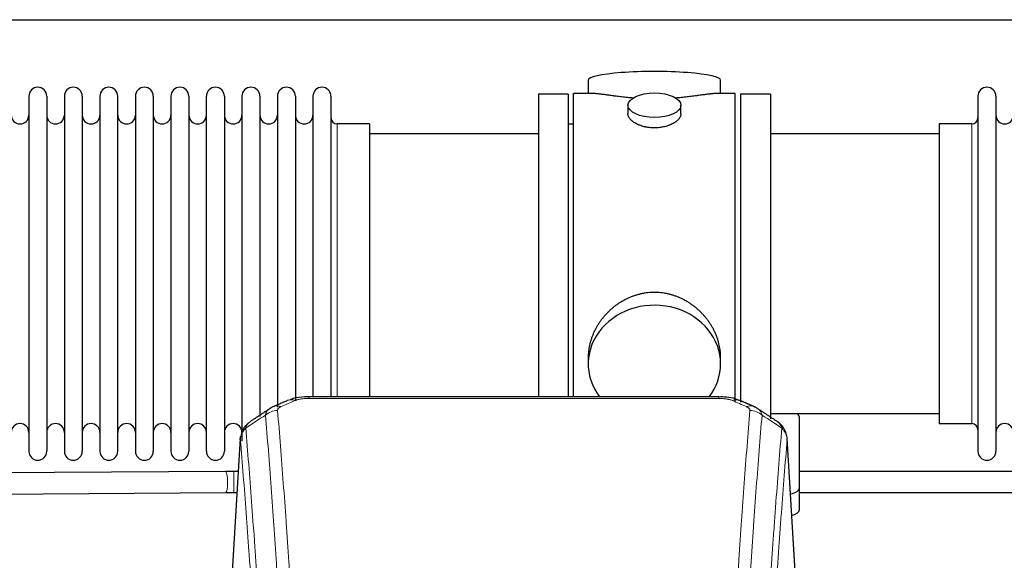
# Model space of a CAD drawing. Header units: inches. Extents: x 0 to 23760, y -13 to 16800.
# Tile 170 of 204: x 16893 to 17453, y 14477 to 14785. Entities that reach past the tile are written whole.
import ezdxf

# ---------------------------------------------------------------- set-up
doc = ezdxf.new("R2010")
doc.units = ezdxf.units.IN
doc.layers.add('254', color=7, linetype='Continuous', true_color=0xffffff)

msp = doc.modelspace()

# ---------------------------------------------------------------- linework, layer by layer
at = {"layer": '254', "color": 2, "linetype": 'Continuous', "lineweight": 25}
for p, q in [((16194.723, 14784.567), (19554.178, 14784.567)), ((17216.583, 14750.225), (17216.583, 14742.604)), ((17291.862, 14742.604), (17291.862, 14750.225)), ((16898.423, 14741.074), (16898.423, 14539.274)), ((16908.623, 14741.074), (16908.623, 14539.274)), ((16918.623, 14741.074), (16918.623, 14539.274)), ((16928.823, 14741.074), (16928.823, 14539.274)), ((16938.823, 14741.074), (16938.823, 14539.274)), ((16949.023, 14539.274), (16949.023, 14741.074)), ((16959.023, 14741.074), (16959.023, 14539.274)), ((16969.223, 14741.074), (16969.223, 14539.274)), ((16979.223, 14741.074), (16979.223, 14686.765)), ((16989.423, 14741.074), (16989.423, 14686.765)), ((16999.423, 14686.765), (16999.423, 14741.074)), ((17009.623, 14741.074), (17009.623, 14686.765)), ((17019.623, 14741.074), (17019.623, 14686.765)), ((17029.823, 14741.074), (17029.823, 14686.765)), ((17039.823, 14741.074), (17039.823, 14686.765)), ((17050.023, 14741.074), (17050.023, 14686.765)), ((17060.023, 14741.074), (17060.023, 14686.765)), ((17070.223, 14741.074), (17070.223, 14686.765)), ((17188.223, 14742.174), (17188.223, 14640.174)), ((17205.223, 14742.174), (17188.223, 14742.174)), ((17205.223, 14742.174), (17205.223, 14640.174)), ((17208.223, 14640.174), (17208.223, 14742.604)), ((17219.569, 14742.604), (17208.223, 14742.604)), ((17300.223, 14742.604), (17288.926, 14742.604)), ((17300.223, 14640.174), (17300.223, 14742.604)), ((17303.223, 14742.174), (17303.223, 14567.226)), ((17320.223, 14742.174), (17303.223, 14742.174)), ((17320.223, 14742.174), (17320.223, 14557.643)), ((17438.223, 14741.074), (17438.223, 14539.274)), ((17448.423, 14741.074), (17448.423, 14539.274)), ((17239.175, 14735.972), (17239.175, 14731.007)), ((17269.27, 14731.029), (17269.27, 14735.972)), ((17092.223, 14725.324), (17073.723, 14725.324)), ((17092.223, 14725.324), (17092.223, 14679.492)), ((17208.223, 14725.174), (17205.223, 14725.174)), ((17416.223, 14725.324), (17416.223, 14555.024)), ((17434.723, 14725.324), (17416.223, 14725.324)), ((17188.223, 14719.674), (17092.223, 14719.674)), ((17416.223, 14719.674), (17320.223, 14719.674)), ((16979.223, 14686.765), (16979.223, 14539.274)), ((16989.423, 14686.765), (16989.423, 14539.274)), ((16999.423, 14539.274), (16999.423, 14686.765)), ((17009.623, 14686.765), (17009.623, 14539.274)), ((17019.623, 14686.765), (17019.623, 14545.016)), ((17029.823, 14686.765), (17029.823, 14559.006)), ((17039.823, 14686.765), (17039.823, 14564.291)), ((17050.023, 14686.765), (17050.023, 14567.984)), ((17060.023, 14686.765), (17060.023, 14570.255)), ((17070.223, 14686.765), (17070.223, 14570.255)), ((17092.223, 14679.492), (17092.223, 14570.255)), ((17188.223, 14640.174), (17188.223, 14570.256)), ((17205.223, 14640.174), (17205.223, 14570.256)), ((17208.223, 14570.254), (17208.223, 14640.174)), ((17300.223, 14567.575), (17300.223, 14640.174)), ((17216.583, 14592.945), (17216.583, 14588.92)), ((17291.862, 14588.92), (17291.862, 14592.944)), ((17290.809, 14570.259), (17057.636, 14570.259)), ((17320.223, 14560.674), (17416.223, 14560.674)), ((17336.723, 14518.575), (17336.723, 14558.649)), ((17416.223, 14555.024), (17434.723, 14555.024)), ((17018.705, 14546.462), (17013.454, 14459.826)), ((17334.991, 14459.826), (17329.74, 14546.463)), ((17010.31, 14527.869), (16776.726, 14526.22)), ((16776.723, 14514.22), (17010.395, 14515.869)), ((17336.723, 14506.157), (17336.723, 14518.575))]:
    msp.add_line(p, q, dxfattribs=at)
at = {"layer": '254', "color": 110, "linetype": 'Continuous', "lineweight": 13}
for p, q in [((17073.723, 14725.324), (17073.723, 14679.492)), ((17434.723, 14725.324), (17434.723, 14555.024)), ((17073.723, 14679.492), (17073.723, 14570.255)), ((17057.636, 14570.259), (17057.636, 14569.307)), ((17290.809, 14569.307), (17057.636, 14569.307)), ((17290.809, 14570.257), (17290.809, 14569.307)), ((17018.707, 14545.84), (17013.459, 14459.251)), ((17334.986, 14459.251), (17329.739, 14545.84)), ((17014.937, 14527.885), (17014.937, 14521.885)), ((17014.937, 14521.885), (17014.937, 14515.885)), ((17010.395, 14515.869), (17010.395, 14515.869))]:
    msp.add_line(p, q, dxfattribs=at)
at = {"layer": '254', "color": 2, "linetype": 'Continuous', "lineweight": 25}
for centre, radius, start, end in [((16903.523, 14741.074), 5.1, 0, 180), ((16923.723, 14741.074), 5.1, 0, 180), ((16943.923, 14741.074), 5.1, 0, 180), ((16964.123, 14741.074), 5.1, 0, 180), ((16984.323, 14741.074), 5.1, 0, 180), ((17004.523, 14741.074), 5.1, 0, 180), ((17024.723, 14741.074), 5.1, 0, 180), ((17044.923, 14741.074), 5.1, 0, 180), ((17065.123, 14741.074), 5.1, 0, 180), ((17443.323, 14741.074), 5.1, 0, 180), ((16893.423, 14730.324), 5, 180, 0), ((16913.623, 14730.324), 5, 180, 0), ((16933.823, 14730.324), 5, 180, 0), ((16954.023, 14730.324), 5, 180, 0), ((16974.223, 14730.324), 5, 180, 0), ((16994.423, 14730.324), 5, 180, 0), ((17014.623, 14730.324), 5, 180, 0), ((17034.823, 14730.324), 5, 180, 0), ((17055.023, 14730.324), 5, 180, 0), ((17073.723, 14728.824), 3.5, 180, 270), ((17434.723, 14728.824), 3.5, 270, 0), ((17453.423, 14730.324), 5, 180, 0), ((16893.423, 14550.024), 5, 0, 180), ((16913.623, 14550.024), 5, 0, 180), ((16933.823, 14550.024), 5, 0, 180), ((16954.023, 14550.024), 5, 0, 180), ((16974.223, 14550.024), 5, 0, 180), ((16994.423, 14550.024), 5, 0, 180), ((17014.623, 14550.024), 5, 0, 180), ((17434.723, 14551.524), 3.5, 0, 90), ((17453.423, 14550.024), 5, 0, 180), ((16903.523, 14539.274), 5.1, 180, 0), ((16923.723, 14539.274), 5.1, 180, 0), ((16943.923, 14539.274), 5.1, 180, 0), ((16964.123, 14539.274), 5.1, 180, 0), ((16984.323, 14539.274), 5.1, 180, 0), ((17004.523, 14539.274), 5.1, 180, 0), ((17443.323, 14539.274), 5.1, 180, 0)]:
    msp.add_arc(centre, radius, start, end, dxfattribs=at)
for centre, major_axis, ratio, start_param, end_param in [((17254.223, 14750.225), (37.64, 0), 0.1305262, 0, 3.1415927), ((17254.223, 14588.92), (37.64, 0), 0.8870108, 0, 3.7346664), ((17254.223, 14588.92), (37.64, 0), 0.8870108, 5.6900133, 6.2831853), ((17328.723, 14558.649), (-8, 0), 0.4617486, 3.1415927, 3.722063), ((17328.723, 14518.575), (-8, 0), 0.4617486, 1.9439586, 3.1415927), ((17328.723, 14506.157), (-8, 0), 0.4617486, 2.0459273, 3.1415927)]:
    msp.add_ellipse(centre, major_axis=major_axis, ratio=ratio, start_param=start_param, end_param=end_param, dxfattribs=at)
msp.add_ellipse((17254.223, 14735.972), major_axis=(15.048, 0), ratio=0.4617486, dxfattribs=at)
at = {"layer": '254', "color": 110, "linetype": 'Continuous', "lineweight": 13}
for centre, major_axis, ratio, start_param, end_param in [((17049.878, 14559.097), (3.953, -9.186), 0.6419268, 2.5510147, 3.1418997), ((17298.567, 14559.097), (-3.953, -9.186), 0.6419268, 3.1410059, 3.7321706), ((17039.897, 14553.446), (-9.964, -0.842), 0.9013977, 4.6363308, 5.3961502), ((17041.869, 14555.639), (3.975, -9.176), 0.6408251, 2.5472213, 3.141301), ((17306.576, 14555.639), (3.975, 9.176), 0.6408251, 0.0010737, 0.5943713), ((17308.548, 14553.446), (-9.964, 0.842), 0.9013977, 4.0286278, 4.7884472), ((17010.353, 14521.869), (0.042, -6), 0.1832532, 1.569503, 3.1416737), ((17010.353, 14521.869), (0.042, -6), 0.1832532, 0, 1.569503)]:
    msp.add_ellipse(centre, major_axis=major_axis, ratio=ratio, start_param=start_param, end_param=end_param, dxfattribs=at)
at = {"layer": '254', "color": 2, "linetype": 'Continuous', "lineweight": 25}
for points, knots in [([(17242.351, 14740.016), (17242.348, 14740.016), (17242.346, 14740.016), (17242.27, 14740.022), (17242.196, 14740.028), (17242.048, 14740.04), (17241.828, 14740.058), (17241.022, 14740.125), (17239.727, 14740.241), (17238.045, 14740.409), (17236.408, 14740.586), (17234.814, 14740.771), (17233.265, 14740.961), (17232.261, 14741.09), (17231.643, 14741.171), (17231.52, 14741.187), (17231.275, 14741.219), (17230.91, 14741.267), (17230.551, 14741.315), (17229.841, 14741.41), (17228.917, 14741.535), (17227.596, 14741.716), (17226.338, 14741.887), (17225.144, 14742.046), (17224.39, 14742.142), (17223.841, 14742.21), (17223.57, 14742.243), (17223.306, 14742.275), (17223.131, 14742.295), (17223.044, 14742.305), (17222.614, 14742.354), (17221.955, 14742.426), (17221.046, 14742.51), (17220.218, 14742.57), (17219.581, 14742.598), (17219.226, 14742.604), (17219.103, 14742.604)], [0, 0, 0, 0, 0.0002215, 0.0002215, 0.0071429, 0.0071429, 0.0140642, 0.027907, 0.083278, 0.1386489, 0.1940199, 0.2493909, 0.3047619, 0.3601329, 0.3601329, 0.3739756, 0.3739756, 0.3878184, 0.4155039, 0.4155039, 0.4708749, 0.5262458, 0.5816168, 0.6369878, 0.6923588, 0.6923588, 0.7200443, 0.733887, 0.733887, 0.7477298, 0.7477298, 0.8031008, 0.8584718, 0.9138427, 0.9692137, 1, 1, 1, 1]), ([(17289.347, 14742.604), (17289.223, 14742.604), (17288.866, 14742.598), (17288.225, 14742.57), (17287.392, 14742.51), (17286.782, 14742.453), (17286.383, 14742.413), (17286.302, 14742.404), (17286.139, 14742.387), (17285.893, 14742.361), (17285.641, 14742.333), (17285.127, 14742.274), (17284.419, 14742.189), (17283.291, 14742.044), (17282.097, 14741.885), (17280.835, 14741.714), (17279.95, 14741.593), (17279.268, 14741.5), (17278.923, 14741.453), (17278.571, 14741.406), (17278.336, 14741.374), (17278.217, 14741.358), (17277.623, 14741.278), (17276.655, 14741.15), (17275.158, 14740.958), (17273.614, 14740.769), (17272.024, 14740.584), (17270.385, 14740.407), (17269.261, 14740.295), (17268.405, 14740.215), (17267.975, 14740.175), (17267.539, 14740.136), (17267.32, 14740.117), (17267.247, 14740.111), (17267.101, 14740.099), (17266.814, 14740.074), (17266.526, 14740.05), (17266.311, 14740.033)], [0, 0, 0, 0, 0.0313476, 0.0871263, 0.142905, 0.1986836, 0.1986836, 0.2126283, 0.2126283, 0.226573, 0.2544623, 0.2544623, 0.310241, 0.3660196, 0.4217983, 0.477577, 0.5333556, 0.5333556, 0.561245, 0.5751896, 0.5751896, 0.5891343, 0.5891343, 0.644913, 0.7006917, 0.7564703, 0.812249, 0.8680277, 0.9238063, 0.9238063, 0.9516957, 0.9656403, 0.9656403, 0.9726127, 0.9726127, 0.979585, 1, 1, 1, 1]), ([(17254.223, 14723.097), (17253.725, 14723.097), (17253.231, 14723.111), (17252.252, 14723.169), (17251.767, 14723.212), (17250.805, 14723.325), (17250.327, 14723.395), (17249.736, 14723.501), (17249.559, 14723.533), (17249.383, 14723.568), (17249.265, 14723.592), (17249.207, 14723.604), (17248.915, 14723.665), (17248.684, 14723.718), (17248.001, 14723.883), (17247.557, 14724.005), (17246.693, 14724.272), (17246.273, 14724.417), (17245.66, 14724.65), (17245.459, 14724.731), (17245.161, 14724.856), (17245.062, 14724.899), (17244.916, 14724.963), (17244.867, 14724.985), (17244.77, 14725.029), (17244.337, 14725.227), (17243.928, 14725.435), (17243.235, 14725.819), (17242.906, 14726.018), (17242.284, 14726.431), (17241.991, 14726.644), (17241.647, 14726.919), (17241.579, 14726.974), (17241.446, 14727.085), (17241.381, 14727.141), (17241.19, 14727.31), (17241.069, 14727.423), (17240.721, 14727.763), (17240.511, 14727.993), (17240.136, 14728.456), (17239.97, 14728.689), (17239.755, 14729.043), (17239.689, 14729.161), (17239.613, 14729.309), (17239.599, 14729.339), (17239.57, 14729.398), (17239.556, 14729.428), (17239.515, 14729.517), (17239.489, 14729.577), (17239.368, 14729.873), (17239.296, 14730.107), (17239.199, 14730.571), (17239.175, 14730.8), (17239.175, 14731.03), (17239.175, 14731.033), (17239.175, 14731.036)], [0, 0, 0, 0, 0.0624454, 0.0624454, 0.1248907, 0.1248907, 0.1873361, 0.1873361, 0.2029474, 0.2107531, 0.2107531, 0.2185588, 0.2185588, 0.2497814, 0.2497814, 0.3122268, 0.3122268, 0.3746722, 0.3746722, 0.4058948, 0.4058948, 0.4215062, 0.4215062, 0.4293119, 0.4293119, 0.4371175, 0.4995629, 0.4995629, 0.5620082, 0.5620082, 0.6244536, 0.6244536, 0.6400649, 0.6400649, 0.6556763, 0.6556763, 0.686899, 0.686899, 0.7493443, 0.7493443, 0.8117897, 0.8117897, 0.8430124, 0.8430124, 0.850818, 0.850818, 0.8586237, 0.8586237, 0.874235, 0.874235, 0.9366804, 0.9366804, 0.9991258, 0.9991258, 1, 1, 1, 1]), ([(17269.27, 14731.033), (17269.271, 14730.804), (17269.246, 14730.575), (17269.151, 14730.112), (17269.079, 14729.879), (17268.888, 14729.41), (17268.769, 14729.174), (17268.59, 14728.878), (17268.553, 14728.819), (17268.495, 14728.73), (17268.475, 14728.701), (17268.435, 14728.641), (17268.332, 14728.493), (17268.221, 14728.347), (17267.938, 14727.997), (17267.729, 14727.768), (17267.267, 14727.315), (17267.016, 14727.093), (17266.606, 14726.765), (17266.465, 14726.657), (17266.244, 14726.496), (17266.169, 14726.442), (17266.017, 14726.336), (17265.939, 14726.284), (17265.547, 14726.023), (17265.217, 14725.823), (17264.525, 14725.438), (17264.163, 14725.254), (17263.406, 14724.904), (17263.011, 14724.737), (17262.549, 14724.56), (17262.497, 14724.541), (17262.393, 14724.502), (17262.341, 14724.483), (17262.184, 14724.426), (17261.868, 14724.314), (17261.546, 14724.208), (17260.896, 14724.007), (17260.454, 14723.885), (17259.549, 14723.666), (17259.087, 14723.568), (17258.38, 14723.442), (17258.142, 14723.403), (17257.781, 14723.349), (17257.66, 14723.332), (17257.417, 14723.3), (17257.296, 14723.284), (17256.688, 14723.212), (17256.199, 14723.169), (17255.215, 14723.111), (17254.72, 14723.097), (17254.223, 14723.097)], [0, 0, 0, 0, 0.0621483, 0.0621483, 0.1246718, 0.1246718, 0.1871952, 0.1871952, 0.2028261, 0.2028261, 0.2106415, 0.2106415, 0.2184569, 0.2497186, 0.2497186, 0.3122421, 0.3122421, 0.3747655, 0.3747655, 0.4060273, 0.4060273, 0.4216581, 0.4216581, 0.437289, 0.437289, 0.4998124, 0.4998124, 0.5623359, 0.5623359, 0.6248593, 0.6248593, 0.6326748, 0.6326748, 0.6404902, 0.6404902, 0.656121, 0.6873828, 0.6873828, 0.7499062, 0.7499062, 0.8124297, 0.8124297, 0.8436914, 0.8436914, 0.8593222, 0.8593222, 0.8749531, 0.8749531, 0.9374766, 0.9374766, 1, 1, 1, 1]), ([(17291.862, 14592.908), (17291.862, 14593.441), (17291.847, 14593.977), (17291.802, 14594.796), (17291.778, 14595.146), (17291.748, 14595.497), (17291.736, 14595.638), (17291.729, 14595.708), (17291.709, 14595.919), (17291.636, 14596.623), (17291.463, 14597.887), (17291.143, 14599.564), (17290.734, 14601.233), (17290.238, 14602.895), (17289.655, 14604.548), (17289.207, 14605.645), (17288.908, 14606.328), (17288.848, 14606.464), (17288.725, 14606.737), (17288.538, 14607.144), (17288.344, 14607.548), (17287.946, 14608.351), (17287.39, 14609.41), (17286.481, 14610.961), (17285.499, 14612.476), (17284.442, 14613.954), (17283.688, 14614.913), (17283.103, 14615.623), (17282.905, 14615.858), (17282.603, 14616.208), (17282.501, 14616.324), (17282.297, 14616.555), (17281.784, 14617.13), (17280.833, 14618.135), (17279.508, 14619.414), (17278.127, 14620.631), (17276.69, 14621.785), (17275.195, 14622.875), (17274.16, 14623.558), (17273.368, 14624.053), (17273.102, 14624.216), (17272.766, 14624.415), (17272.699, 14624.455), (17272.564, 14624.534), (17272.361, 14624.651), (17271.616, 14625.075), (17270.381, 14625.729), (17268.701, 14626.516), (17266.988, 14627.218), (17265.242, 14627.834), (17263.462, 14628.362), (17262.253, 14628.654), (17261.337, 14628.85), (17261.03, 14628.912), (17260.645, 14628.984), (17260.568, 14628.998), (17260.414, 14629.026), (17260.182, 14629.067), (17259.333, 14629.208), (17257.943, 14629.393), (17256.09, 14629.54), (17254.236, 14629.59), (17252.382, 14629.541), (17250.527, 14629.395), (17249.29, 14629.232), (17248.517, 14629.109), (17248.362, 14629.083), (17248.053, 14629.03), (17247.591, 14628.947), (17247.131, 14628.855), (17246.216, 14628.66), (17245.006, 14628.368), (17243.224, 14627.84), (17241.473, 14627.224), (17239.753, 14626.52), (17238.626, 14625.992), (17237.789, 14625.575), (17237.512, 14625.432), (17237.166, 14625.249), (17237.028, 14625.176), (17236.753, 14625.027), (17236.002, 14624.611), (17234.8, 14623.897), (17233.252, 14622.876), (17231.758, 14621.787), (17230.319, 14620.631), (17228.932, 14619.409), (17228.044, 14618.551), (17227.554, 14618.056), (17227.5, 14618.001), (17227.392, 14617.89), (17227.338, 14617.835), (17227.176, 14617.668), (17226.856, 14617.333), (17226.543, 14616.994), (17225.926, 14616.31), (17225.127, 14615.383), (17224.002, 14613.951), (17222.948, 14612.479), (17221.966, 14610.965), (17221.056, 14609.411), (17220.498, 14608.349), (17220.165, 14607.676), (17220.099, 14607.541), (17219.969, 14607.271), (17219.777, 14606.865), (17219.594, 14606.458), (17219.238, 14605.642), (17218.792, 14604.551), (17218.21, 14602.904), (17217.714, 14601.246), (17217.306, 14599.579), (17216.985, 14597.902), (17216.83, 14596.778), (17216.752, 14596.074), (17216.738, 14595.932), (17216.711, 14595.651), (17216.673, 14595.229), (17216.644, 14594.81), (17216.599, 14593.985), (17216.583, 14593.442), (17216.583, 14592.903)], [0, 0, 0, 0, 0.0151373, 0.0151373, 0.0229562, 0.0249109, 0.0249109, 0.0268656, 0.0268656, 0.030775, 0.0464127, 0.0620504, 0.0776881, 0.0933258, 0.1089635, 0.1246012, 0.1246012, 0.1285107, 0.1285107, 0.1324201, 0.1402389, 0.1402389, 0.1558766, 0.1715144, 0.1871521, 0.2027898, 0.2184275, 0.2184275, 0.2262463, 0.2262463, 0.2301558, 0.2301558, 0.2340652, 0.2497029, 0.2653406, 0.2809783, 0.296616, 0.3122537, 0.3278914, 0.3278914, 0.3357103, 0.3357103, 0.337665, 0.337665, 0.3396197, 0.3435291, 0.3591668, 0.3748045, 0.3904422, 0.4060799, 0.4217176, 0.4373554, 0.4373554, 0.4451742, 0.4451742, 0.4471289, 0.4471289, 0.4490836, 0.4529931, 0.4686308, 0.4842685, 0.4999062, 0.5155439, 0.5311816, 0.5468193, 0.5468193, 0.5507287, 0.5507287, 0.5546381, 0.562457, 0.562457, 0.5780947, 0.5937324, 0.6093701, 0.6250078, 0.6406455, 0.6406455, 0.6484644, 0.6484644, 0.6504191, 0.6523738, 0.6562832, 0.6719209, 0.6875586, 0.7031963, 0.7188341, 0.7344718, 0.7501095, 0.7501095, 0.7520642, 0.7520642, 0.7540189, 0.7540189, 0.7579283, 0.7657472, 0.7657472, 0.7813849, 0.7970226, 0.8126603, 0.828298, 0.8439357, 0.8595734, 0.8595734, 0.8634828, 0.8634828, 0.8673923, 0.8752111, 0.8752111, 0.8908488, 0.9064865, 0.9221242, 0.9377619, 0.9533996, 0.9690373, 0.9690373, 0.9729468, 0.9729468, 0.9768562, 0.984675, 0.984675, 1, 1, 1, 1]), ([(17058.936, 14570.242), (17057.709, 14570.284), (17054.266, 14570.205), (17050.188, 14569.841), (17047.687, 14568.873), (17047.184, 14568.648)], [0, 0, 0, 0, 0.2995251, 0.855667, 1, 1, 1, 1]), ([(17302.452, 14568.149), (17301.838, 14568.475), (17299.608, 14569.495), (17295.619, 14570.107), (17292.306, 14570.208), (17290.807, 14570.131)], [0, 0, 0, 0, 0.1809069, 0.6396874, 1, 1, 1, 1]), ([(17023.648, 14555.651), (17023.128, 14555.278), (17022.07, 14554.369), (17020.707, 14552.586), (17019.653, 14550.431), (17019.237, 14548.905), (17019.102, 14548.131)], [0, 0, 0, 0, 0.2123708, 0.4683651, 0.7393635, 1, 1, 1, 1]), ([(17329.657, 14547.124), (17329.545, 14548.073), (17329.102, 14549.912), (17327.809, 14552.528), (17326.128, 14554.625), (17324.837, 14555.668), (17324.216, 14556.089)], [0, 0, 0, 0, 0.2790385, 0.5536712, 0.8024065, 1, 1, 1, 1]), ([(17018.707, 14545.84), (17018.706, 14545.852), (17018.705, 14545.876), (17018.703, 14545.911), (17018.701, 14545.946), (17018.7, 14545.981), (17018.699, 14546.016), (17018.698, 14546.051), (17018.697, 14546.086), (17018.697, 14546.121), (17018.696, 14546.155), (17018.696, 14546.19), (17018.697, 14546.225), (17018.697, 14546.26), (17018.698, 14546.294), (17018.699, 14546.329), (17018.7, 14546.363), (17018.702, 14546.397), (17018.703, 14546.432), (17018.705, 14546.466), (17018.707, 14546.5), (17018.71, 14546.534), (17018.712, 14546.569), (17018.715, 14546.603), (17018.718, 14546.637), (17018.721, 14546.67), (17018.725, 14546.704), (17018.729, 14546.738), (17018.733, 14546.772), (17018.737, 14546.806), (17018.741, 14546.839), (17018.746, 14546.873), (17018.751, 14546.906), (17018.756, 14546.94), (17018.761, 14546.973), (17018.767, 14547.006), (17018.773, 14547.039), (17018.779, 14547.073), (17018.785, 14547.106), (17018.792, 14547.139), (17018.798, 14547.172), (17018.805, 14547.205), (17018.812, 14547.237), (17018.82, 14547.27), (17018.827, 14547.303), (17018.835, 14547.336), (17018.843, 14547.368), (17018.851, 14547.401), (17018.86, 14547.433), (17018.869, 14547.465), (17018.878, 14547.498), (17018.887, 14547.53), (17018.896, 14547.562), (17018.906, 14547.594), (17018.915, 14547.626), (17018.925, 14547.658), (17018.936, 14547.69), (17018.946, 14547.722), (17018.957, 14547.754), (17018.968, 14547.785), (17018.979, 14547.817), (17018.99, 14547.848), (17019.002, 14547.88), (17019.013, 14547.911), (17019.023, 14547.937), (17019.029, 14547.953), (17019.031, 14547.958)], [0, 0, 0, 0, 0.0160287, 0.0320483, 0.0480589, 0.0640604, 0.080053, 0.0960364, 0.1120109, 0.1279763, 0.1439327, 0.1598801, 0.1758184, 0.1917478, 0.2076681, 0.2235794, 0.2394817, 0.255375, 0.2712593, 0.2871346, 0.3030009, 0.3188582, 0.3347065, 0.3505458, 0.3663762, 0.3821975, 0.3980099, 0.4138133, 0.4296077, 0.4453931, 0.4611696, 0.4769371, 0.4926957, 0.5084453, 0.5241859, 0.5399176, 0.5556403, 0.5713541, 0.5870589, 0.6027548, 0.6184418, 0.6341198, 0.6497889, 0.6654491, 0.6811003, 0.6967426, 0.712376, 0.7280004, 0.743616, 0.7592226, 0.7748203, 0.7904091, 0.8059891, 0.8215601, 0.8371222, 0.8526754, 0.8682197, 0.8837552, 0.8992817, 0.9147994, 0.9303082, 0.9458081, 0.9612991, 0.9767813, 0.9922546, 1, 1, 1, 1]), ([(17577.588, 14527.885), (17561.041, 14527.885), (17515.696, 14527.885), (17444.123, 14527.885), (17380.393, 14527.885), (17345.462, 14527.885), (17336.758, 14527.885)], [0, 0, 0, 0, 0.2061192, 0.5648663, 0.8915757, 1, 1, 1, 1]), ([(17336.758, 14515.885), (17372.348, 14515.885), (17452.391, 14515.885), (17532.433, 14515.885), (17576.885, 14515.885)], [0, 0, 0, 0, 0.4446429, 1, 1, 1, 1])]:
    msp.add_open_spline(points, degree=3, knots=knots, dxfattribs=at)
for points, degree in [([(17045.925, 14568.279), (17037.895, 14564.81)], 1), ([(17310.551, 14564.815), (17306.535, 14566.557), (17302.521, 14568.275)], 2), ([(17035.504, 14563.536), (17029.875, 14559.815), (17024.253, 14556.105)], 2), ([(17037.925, 14564.743), (17036.563, 14564.44), (17035.574, 14563.51)], 2), ([(17312.864, 14563.474), (17311.832, 14564.375), (17310.509, 14564.734)], 2), ([(17324.193, 14556.104), (17318.578, 14559.81), (17312.956, 14563.527)], 2), ([(17014.937, 14527.885), (17010.31, 14527.869)], 1), ([(17017.599, 14527.885), (17016.712, 14527.885), (17015.824, 14527.885), (17014.937, 14527.885)], 3), ([(17010.395, 14515.869), (17014.937, 14515.885)], 1), ([(17014.937, 14515.885), (17015.578, 14515.885), (17016.219, 14515.885), (17016.859, 14515.885)], 3)]:
    msp.add_open_spline(points, degree=degree, dxfattribs=at)
at = {"layer": '254', "color": 110, "linetype": 'Continuous', "lineweight": 13}
for points in [[(17049.878, 14568.139), (17047.209, 14566.986), (17044.539, 14565.829), (17041.869, 14564.668)], [(17306.576, 14564.668), (17303.906, 14565.829), (17301.237, 14566.986), (17298.567, 14568.139)], [(17033.014, 14559.877), (17029.262, 14557.401), (17025.511, 14554.927), (17021.762, 14552.456)], [(17326.683, 14552.456), (17322.934, 14554.927), (17319.184, 14557.401), (17315.431, 14559.877)]]:
    msp.add_open_spline(points, degree=3, dxfattribs=at)
for points, knots in [([(17049.878, 14568.139), (17050.003, 14568.194), (17050.133, 14568.246), (17050.335, 14568.321), (17050.403, 14568.346), (17050.541, 14568.394), (17050.61, 14568.417), (17050.963, 14568.531), (17051.257, 14568.614), (17051.867, 14568.764), (17052.183, 14568.832), (17052.591, 14568.907), (17052.673, 14568.922), (17052.838, 14568.95), (17052.92, 14568.964), (17053.169, 14569.003), (17053.335, 14569.028), (17053.836, 14569.096), (17054.173, 14569.134), (17054.853, 14569.199), (17055.195, 14569.225), (17055.885, 14569.267), (17056.232, 14569.282), (17056.931, 14569.302), (17057.283, 14569.307), (17057.636, 14569.307)], [0, 0, 0, 0, 0.0625, 0.0625, 0.09375, 0.09375, 0.125, 0.125, 0.25, 0.25, 0.375, 0.375, 0.40625, 0.40625, 0.4375, 0.4375, 0.5, 0.5, 0.625, 0.625, 0.75, 0.75, 0.875, 0.875, 1, 1, 1, 1]), ([(17290.809, 14569.307), (17291.163, 14569.307), (17291.516, 14569.302), (17291.957, 14569.289), (17292.045, 14569.286), (17292.221, 14569.28), (17292.309, 14569.276), (17292.573, 14569.265), (17292.747, 14569.255), (17293.27, 14569.224), (17293.614, 14569.197), (17294.297, 14569.132), (17294.635, 14569.093), (17295.302, 14569.001), (17295.632, 14568.949), (17295.998, 14568.88), (17296.038, 14568.873), (17296.119, 14568.857), (17296.239, 14568.833), (17296.517, 14568.776), (17296.749, 14568.722), (17297.203, 14568.61), (17297.495, 14568.528), (17298.051, 14568.346), (17298.317, 14568.248), (17298.567, 14568.139)], [0, 0, 0, 0, 0.125, 0.125, 0.15625, 0.15625, 0.1875, 0.1875, 0.25, 0.25, 0.375, 0.375, 0.5, 0.5, 0.625, 0.625, 0.640625, 0.640625, 0.65625, 0.6875, 0.75, 0.75, 0.875, 0.875, 1, 1, 1, 1]), ([(17033.014, 14559.877), (17033.05, 14560.121), (17033.104, 14560.36), (17033.192, 14560.651), (17033.21, 14560.708), (17033.25, 14560.823), (17033.271, 14560.88), (17033.337, 14561.05), (17033.385, 14561.161), (17033.541, 14561.489), (17033.783, 14561.911), (17034.09, 14562.303), (17034.346, 14562.585), (17034.458, 14562.701), (17034.577, 14562.813), (17034.625, 14562.858), (17034.649, 14562.88), (17034.722, 14562.946), (17034.772, 14562.989), (17035.026, 14563.204), (17035.245, 14563.366), (17035.486, 14563.524), (17035.495, 14563.53), (17035.504, 14563.536)], [0, 0, 0, 0, 0.1656246, 0.1656246, 0.2070308, 0.2070308, 0.2484369, 0.2484369, 0.3312492, 0.3312492, 0.4968738, 0.6624984, 0.6624984, 0.7453108, 0.7660138, 0.7660138, 0.7867169, 0.7867169, 0.8281231, 0.8281231, 0.9937477, 0.9937477, 1, 1, 1, 1]), ([(17039.897, 14562.466), (17039.889, 14562.568), (17039.891, 14562.67), (17039.908, 14562.798), (17039.912, 14562.823), (17039.922, 14562.874), (17039.928, 14562.899), (17039.947, 14562.975), (17039.962, 14563.026), (17040.017, 14563.176), (17040.066, 14563.274), (17040.186, 14563.469), (17040.258, 14563.565), (17040.385, 14563.706), (17040.43, 14563.753), (17040.502, 14563.823), (17040.527, 14563.846), (17040.578, 14563.892), (17040.604, 14563.914), (17040.739, 14564.027), (17040.857, 14564.115), (17041.113, 14564.283), (17041.251, 14564.364), (17041.546, 14564.52), (17041.703, 14564.596), (17041.869, 14564.668)], [0, 0, 0, 0, 0.125, 0.125, 0.15625, 0.15625, 0.1875, 0.1875, 0.25, 0.25, 0.375, 0.375, 0.5, 0.5, 0.5625, 0.5625, 0.59375, 0.59375, 0.625, 0.625, 0.75, 0.75, 0.875, 0.875, 1, 1, 1, 1]), ([(17039.897, 14562.466), (17040.455, 14555.846), (17041.555, 14542.356), (17043.163, 14521.372), (17044.205, 14506.882), (17044.976, 14495.828), (17045.358, 14490.254), (17045.737, 14484.609), (17045.988, 14480.831), (17046.113, 14478.934), (17046.737, 14469.409), (17047.228, 14461.668), (17047.953, 14449.873), (17048.193, 14445.911), (17048.669, 14437.928), (17048.905, 14433.907), (17049.607, 14421.754), (17050.528, 14405.312), (17051.418, 14388.393), (17051.856, 14379.815)], [0, 0, 0, 0, 0.125, 0.25, 0.375, 0.375, 0.4375, 0.46875, 0.46875, 0.5, 0.5, 0.625, 0.625, 0.6875, 0.6875, 0.75, 0.75, 0.875, 1, 1, 1, 1]), ([(17296.59, 14379.815), (17297.027, 14388.393), (17297.918, 14405.312), (17298.838, 14421.754), (17299.54, 14433.907), (17299.776, 14437.928), (17300.252, 14445.911), (17300.492, 14449.873), (17301.217, 14461.668), (17301.708, 14469.409), (17302.332, 14478.934), (17302.457, 14480.831), (17302.709, 14484.609), (17303.087, 14490.254), (17303.469, 14495.828), (17304.24, 14506.882), (17305.282, 14521.372), (17306.89, 14542.356), (17307.991, 14555.846), (17308.548, 14562.466)], [0, 0, 0, 0, 0.125, 0.25, 0.25, 0.3125, 0.3125, 0.375, 0.375, 0.5, 0.5, 0.53125, 0.53125, 0.5625, 0.625, 0.625, 0.75, 0.875, 1, 1, 1, 1]), ([(17306.576, 14564.668), (17306.742, 14564.596), (17306.9, 14564.52), (17307.086, 14564.421), (17307.123, 14564.401), (17307.195, 14564.361), (17307.231, 14564.34), (17307.335, 14564.279), (17307.402, 14564.237), (17307.595, 14564.11), (17307.829, 14563.936), (17308.02, 14563.752), (17308.146, 14563.611), (17308.185, 14563.563), (17308.239, 14563.491), (17308.257, 14563.466), (17308.29, 14563.417), (17308.306, 14563.393), (17308.382, 14563.27), (17308.43, 14563.171), (17308.503, 14562.972), (17308.527, 14562.872), (17308.554, 14562.67), (17308.557, 14562.568), (17308.548, 14562.466)], [0, 0, 0, 0, 0.125, 0.125, 0.15625, 0.15625, 0.1875, 0.1875, 0.25, 0.25, 0.375, 0.5, 0.5, 0.5625, 0.5625, 0.59375, 0.59375, 0.625, 0.625, 0.75, 0.75, 0.875, 0.875, 1, 1, 1, 1]), ([(17312.946, 14563.533), (17312.955, 14563.527), (17312.965, 14563.52), (17313.207, 14563.361), (17313.642, 14563.037), (17314.015, 14562.678), (17314.271, 14562.396), (17314.352, 14562.3), (17314.468, 14562.152), (17314.506, 14562.102), (17314.579, 14562.001), (17314.615, 14561.951), (17314.787, 14561.695), (17314.908, 14561.483), (17315.115, 14561.047), (17315.289, 14560.597), (17315.395, 14560.121), (17315.431, 14559.877)], [0, 0, 0, 0, 0.0068075, 0.0068075, 0.1723396, 0.3378717, 0.3378717, 0.4206377, 0.4206377, 0.4620207, 0.4620207, 0.5034038, 0.5034038, 0.6689358, 0.6689358, 0.8344679, 1, 1, 1, 1]), ([(17021.762, 14552.456), (17021.891, 14552.981), (17022.07, 14553.47), (17022.526, 14554.368), (17022.804, 14554.777), (17023.291, 14555.323), (17023.466, 14555.494), (17023.832, 14555.808), (17024.022, 14555.952), (17024.223, 14556.085)], [0, 0, 0, 0, 0.335226, 0.335226, 0.6704519, 0.6704519, 0.8380649, 0.8380649, 1, 1, 1, 1]), ([(17044.988, 14377.438), (17044.55, 14386.007), (17043.658, 14402.906), (17042.736, 14419.328), (17042.033, 14431.467), (17041.797, 14435.483), (17041.321, 14443.457), (17041.081, 14447.414), (17040.354, 14459.195), (17039.862, 14466.928), (17039.238, 14476.441), (17039.113, 14478.336), (17038.861, 14482.11), (17038.482, 14487.748), (17038.099, 14493.315), (17037.328, 14504.357), (17036.284, 14518.829), (17034.674, 14539.79), (17033.572, 14553.264), (17033.014, 14559.877)], [0, 0, 0, 0, 0.125, 0.25, 0.25, 0.3125, 0.3125, 0.375, 0.375, 0.5, 0.5, 0.53125, 0.53125, 0.5625, 0.625, 0.625, 0.75, 0.875, 1, 1, 1, 1]), ([(17315.431, 14559.877), (17314.873, 14553.264), (17313.771, 14539.79), (17312.161, 14518.829), (17311.118, 14504.357), (17310.346, 14493.315), (17309.963, 14487.748), (17309.584, 14482.11), (17309.333, 14478.336), (17309.207, 14476.441), (17308.583, 14466.928), (17308.091, 14459.195), (17307.365, 14447.414), (17307.124, 14443.457), (17306.648, 14435.483), (17306.412, 14431.467), (17305.709, 14419.328), (17304.787, 14402.906), (17303.895, 14386.007), (17303.457, 14377.438)], [0, 0, 0, 0, 0.125, 0.25, 0.375, 0.375, 0.4375, 0.46875, 0.46875, 0.5, 0.5, 0.625, 0.625, 0.6875, 0.6875, 0.75, 0.75, 0.875, 1, 1, 1, 1]), ([(17324.223, 14556.084), (17324.424, 14555.951), (17324.614, 14555.808), (17324.979, 14555.494), (17325.154, 14555.323), (17325.642, 14554.777), (17325.919, 14554.368), (17326.376, 14553.47), (17326.554, 14552.981), (17326.683, 14552.456)], [0, 0, 0, 0, 0.1617419, 0.1617419, 0.3293935, 0.3293935, 0.6646968, 0.6646968, 1, 1, 1, 1]), ([(17018.707, 14545.84), (17018.736, 14546.446), (17018.826, 14547.052), (17019.049, 14547.945), (17019.138, 14548.24), (17019.344, 14548.822), (17019.461, 14549.109), (17019.723, 14549.673), (17019.867, 14549.95), (17020.181, 14550.491), (17020.351, 14550.756), (17020.715, 14551.269), (17020.909, 14551.519), (17021.319, 14552.001), (17021.536, 14552.233), (17021.762, 14552.456)], [0, 0, 0, 0, 0.25, 0.25, 0.375, 0.375, 0.5, 0.5, 0.625, 0.625, 0.75, 0.75, 0.875, 0.875, 1, 1, 1, 1]), ([(17021.762, 14552.456), (17022.334, 14545.765), (17023.461, 14532.123), (17025.106, 14510.881), (17026.173, 14496.202), (17026.961, 14484.999), (17027.352, 14479.348), (17027.804, 14472.671), (17027.996, 14469.791), (17028.124, 14467.867), (17028.188, 14466.903), (17028.507, 14462.073), (17028.887, 14456.23), (17029.325, 14449.33), (17029.511, 14446.355), (17029.635, 14444.368), (17029.697, 14443.372), (17030.253, 14434.394), (17031.226, 14418.186), (17032.637, 14393.134), (17033.545, 14375.938), (17033.991, 14367.216)], [0, 0, 0, 0, 0.125, 0.25, 0.375, 0.375, 0.4375, 0.46875, 0.484375, 0.484375, 0.5, 0.5, 0.5625, 0.59375, 0.609375, 0.609375, 0.625, 0.625, 0.75, 0.875, 1, 1, 1, 1]), ([(17314.454, 14367.216), (17314.51, 14368.306), (17314.566, 14369.395), (17314.678, 14371.568), (17314.846, 14374.821), (17315.242, 14382.371), (17315.585, 14388.772), (17316.278, 14401.482), (17317.219, 14418.18), (17318.677, 14442.481), (17319.682, 14458.185), (17320.255, 14466.879), (17320.319, 14467.843), (17320.447, 14469.768), (17320.64, 14472.648), (17321.091, 14479.326), (17321.483, 14484.979), (17321.811, 14489.649), (17321.877, 14490.582), (17322.009, 14492.442), (17322.207, 14495.226), (17322.672, 14501.679), (17323.075, 14507.138), (17323.887, 14517.957), (17324.984, 14532.122), (17326.112, 14545.765), (17326.683, 14552.456)], [0, 0, 0, 0, 0.015625, 0.015625, 0.03125, 0.0625, 0.125, 0.125, 0.25, 0.375, 0.5, 0.5, 0.515625, 0.515625, 0.53125, 0.5625, 0.625, 0.625, 0.640625, 0.640625, 0.65625, 0.6875, 0.75, 0.75, 0.875, 1, 1, 1, 1]), ([(17326.683, 14552.456), (17326.91, 14552.233), (17327.126, 14552.001), (17327.536, 14551.519), (17327.73, 14551.269), (17328.094, 14550.756), (17328.264, 14550.491), (17328.578, 14549.95), (17328.723, 14549.673), (17328.984, 14549.109), (17329.101, 14548.822), (17329.307, 14548.24), (17329.396, 14547.945), (17329.619, 14547.052), (17329.709, 14546.446), (17329.739, 14545.84)], [0, 0, 0, 0, 0.125, 0.125, 0.25, 0.25, 0.375, 0.375, 0.5, 0.5, 0.625, 0.625, 0.75, 0.75, 1, 1, 1, 1]), ([(17030.902, 14361.154), (17030.457, 14369.849), (17029.551, 14386.99), (17028.144, 14411.965), (17027.174, 14428.122), (17026.62, 14437.073), (17026.558, 14438.066), (17026.434, 14440.047), (17026.248, 14443.013), (17025.812, 14449.892), (17025.433, 14455.718), (17025.115, 14460.533), (17025.051, 14461.494), (17024.924, 14463.413), (17024.732, 14466.284), (17024.281, 14472.941), (17023.891, 14478.575), (17023.105, 14489.746), (17022.042, 14504.382), (17020.401, 14525.563), (17019.277, 14539.168), (17018.707, 14545.84)], [0, 0, 0, 0, 0.125, 0.25, 0.375, 0.375, 0.390625, 0.390625, 0.40625, 0.4375, 0.5, 0.5, 0.515625, 0.515625, 0.53125, 0.5625, 0.625, 0.625, 0.75, 0.875, 1, 1, 1, 1]), ([(17329.739, 14545.84), (17329.169, 14539.168), (17328.044, 14525.562), (17326.95, 14511.437), (17326.141, 14500.649), (17325.739, 14495.206), (17325.275, 14488.772), (17325.077, 14485.996), (17324.946, 14484.141), (17324.88, 14483.211), (17324.553, 14478.555), (17324.162, 14472.919), (17323.712, 14466.26), (17323.52, 14463.388), (17323.392, 14461.47), (17323.329, 14460.509), (17322.756, 14451.841), (17321.755, 14436.184), (17320.3, 14411.957), (17318.894, 14386.989), (17317.988, 14369.849), (17317.543, 14361.154)], [0, 0, 0, 0, 0.125, 0.25, 0.25, 0.3125, 0.34375, 0.359375, 0.359375, 0.375, 0.375, 0.4375, 0.46875, 0.484375, 0.484375, 0.5, 0.5, 0.625, 0.75, 0.875, 1, 1, 1, 1])]:
    msp.add_open_spline(points, degree=3, knots=knots, dxfattribs=at)

doc.saveas('drawing.dxf')
